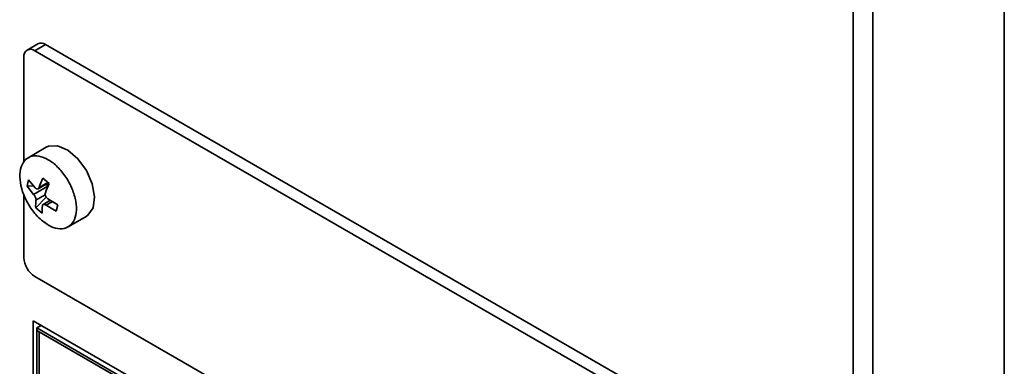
# Model space of a CAD drawing. Header units: millimetres. Extents: x 0 to 420, y 0 to 297.
# Tile 98 of 110: x 315.37 to 336.72, y 109.48 to 117. Entities that reach past the tile are written whole.
import ezdxf

# ---------------------------------------------------------------- set-up
doc = ezdxf.new("R2010")
doc.units = ezdxf.units.MM

msp = doc.modelspace()

# ---------------------------------------------------------------- linework, layer by layer
at = {"color": 7, "linetype": 'Continuous', "lineweight": 35}
for p, q in [((336.7242, 104.1196), (336.7242, 120.1782)), ((336.7242, 120.1782), (336.7242, 96.7435)), ((333.448, 94.7977), (333.448, 118.5318)), ((333.8722, 118.5318), (333.8722, 94.7977)), ((315.7686, 116.4781), (315.5329, 116.342)), ((315.9353, 116.4616), (315.6996, 116.3255)), ((330.596, 107.9982), (315.9353, 116.4616)), ((315.4639, 116.1894), (315.4639, 113.9149)), ((330.3603, 107.8621), (315.6996, 116.3255)), ((315.9498, 114.2319), (315.556, 114.0045)), ((315.5655, 113.5234), (315.5323, 113.3839)), ((315.6715, 113.3925), (315.5323, 113.3839)), ((315.674, 113.2088), (315.5323, 113.3839)), ((315.5655, 113.5234), (315.7072, 113.3484)), ((315.7708, 113.3298), (315.9946, 113.459)), ((316.0108, 113.4452), (315.8733, 113.5629)), ((315.9963, 113.4126), (315.9043, 113.4069)), ((315.4639, 113.2068), (315.4639, 111.8345)), ((315.7203, 112.9199), (315.9481, 113.1499)), ((316.0371, 113.0796), (315.8793, 112.9885)), ((316.1656, 112.8416), (315.949, 112.9734)), ((315.9822, 113.113), (316.1988, 112.9812)), ((316.1656, 112.8416), (316.1988, 112.9812)), ((315.7203, 112.9199), (315.8578, 112.8022)), ((316.4226, 112.5034), (316.8164, 112.7307)), ((315.6996, 111.4263), (330.3603, 102.9629)), ((323.4692, 105.9611), (315.6642, 110.4668)), ((315.6642, 110.4668), (315.6642, 106.493)), ((315.8419, 110.3642), (315.7468, 110.3094)), ((315.7468, 110.3094), (315.7468, 110.2549)), ((315.7468, 110.3094), (319.6124, 108.0779)), ((315.7468, 110.2549), (319.6124, 108.0234)), ((315.794, 110.2277), (315.7468, 110.2549)), ((315.7468, 106.5805), (315.7468, 110.2549)), ((315.794, 110.2277), (315.794, 106.5533)), ((319.5652, 108.0506), (315.794, 110.2277)), ((315.794, 110.2277), (315.794, 106.5443))]:
    msp.add_line(p, q, dxfattribs=at)
at = {"color": 8, "linetype": 'Continuous', "lineweight": 35}
for p, q in [((315.674, 113.2088), (315.9861, 113.389)), ((315.7925, 113.3593), (315.9828, 113.4692)), ((315.9283, 113.1969), (315.7261, 113.0802)), ((316.0837, 113.0512), (315.949, 112.9734))]:
    msp.add_line(p, q, dxfattribs=at)
at = {"color": 7, "linetype": 'Continuous', "lineweight": 35, "flags": 128}
msp.add_lwpolyline([(315.9498, 114.2319), (315.9944, 114.2528), (316.1918, 114.2641), (316.4151, 114.1696), (316.634, 113.9821), (316.819, 113.7271), (316.9452, 113.4388), (316.9954, 113.1563), (316.963, 112.9177), (316.8522, 112.7552), (316.8164, 112.7307)], dxfattribs=at)
at = {"color": 7, "linetype": 'Continuous', "lineweight": 35}
for centre, radius, start, end in [((315.8376, 116.3253), 0.1677, 54.38293, 114.30635), ((315.6076, 116.2127), 0.1456, 50.79689, 189.21366), ((317.8542, 112.6594), 2.1773, 155.48103, 161.24676), ((317.9917, 112.5417), 2.1773, 155.48103, 161.24676), ((316.5751, 112.9692), 0.8562, 172.55199, 183.30231), ((316.7126, 112.8515), 0.8562, 172.55199, 183.30231), ((315.9756, 111.8578), 0.5123, 182.60567, 237.3944)]:
    msp.add_arc(centre, radius, start, end, dxfattribs=at)
for points, knots in [([(315.8454, 112.6491), (315.914, 112.5985), (316.0512, 112.4971), (316.2543, 112.4487), (316.4263, 112.4862), (316.5494, 112.6116), (316.6093, 112.809), (316.5993, 113.0567), (316.5205, 113.3266), (316.3818, 113.5883), (316.1989, 113.8124), (315.9923, 113.9734), (315.7854, 114.0534), (315.6015, 114.0432), (315.4613, 113.944), (315.3806, 113.7671), (315.3686, 113.5323), (315.4265, 113.2659), (315.548, 112.9992), (315.6974, 112.7874), (315.8043, 112.6876), (315.8454, 112.6491)], [0, 0, 0, 0, 0.0536889, 0.1073774, 0.1610661, 0.214755, 0.2684437, 0.3221324, 0.3758211, 0.4295098, 0.4831986, 0.5368876, 0.5905762, 0.6442647, 0.6979535, 0.7516422, 0.805331, 0.8590196, 0.9127083, 0.9663972, 1, 1, 1, 1]), ([(315.674, 113.2088), (315.6806, 113.201), (315.6939, 113.1854), (315.7105, 113.1553), (315.722, 113.1247), (315.7272, 113.0986), (315.7264, 113.0856), (315.7261, 113.0802)], [0, 0, 0, 0, 0.213489, 0.4270594, 0.6389565, 0.8501113, 1, 1, 1, 1]), ([(315.7925, 113.3593), (315.7891, 113.3517), (315.7822, 113.3364), (315.7644, 113.325), (315.7437, 113.3241), (315.7237, 113.3328), (315.712, 113.3438), (315.7072, 113.3484)], [0, 0, 0, 0, 0.2134947, 0.4270717, 0.6389616, 0.85012, 1, 1, 1, 1]), ([(315.9822, 113.113), (315.9738, 113.1198), (315.9571, 113.1334), (315.9383, 113.1623), (315.9272, 113.1931), (315.9247, 113.2208), (315.9285, 113.2355), (315.93, 113.2416)], [0, 0, 0, 0, 0.213489, 0.4270594, 0.6389565, 0.8501113, 1, 1, 1, 1]), ([(315.8636, 112.9625), (315.8653, 112.9691), (315.8688, 112.9824), (315.8844, 112.9926), (315.9055, 112.9937), (315.9283, 112.9866), (315.9429, 112.9773), (315.949, 112.9734)], [0, 0, 0, 0, 0.2134946, 0.4270717, 0.6389616, 0.8501043, 1, 1, 1, 1])]:
    msp.add_open_spline(points, degree=3, knots=knots, dxfattribs=at)

doc.saveas('drawing.dxf')
